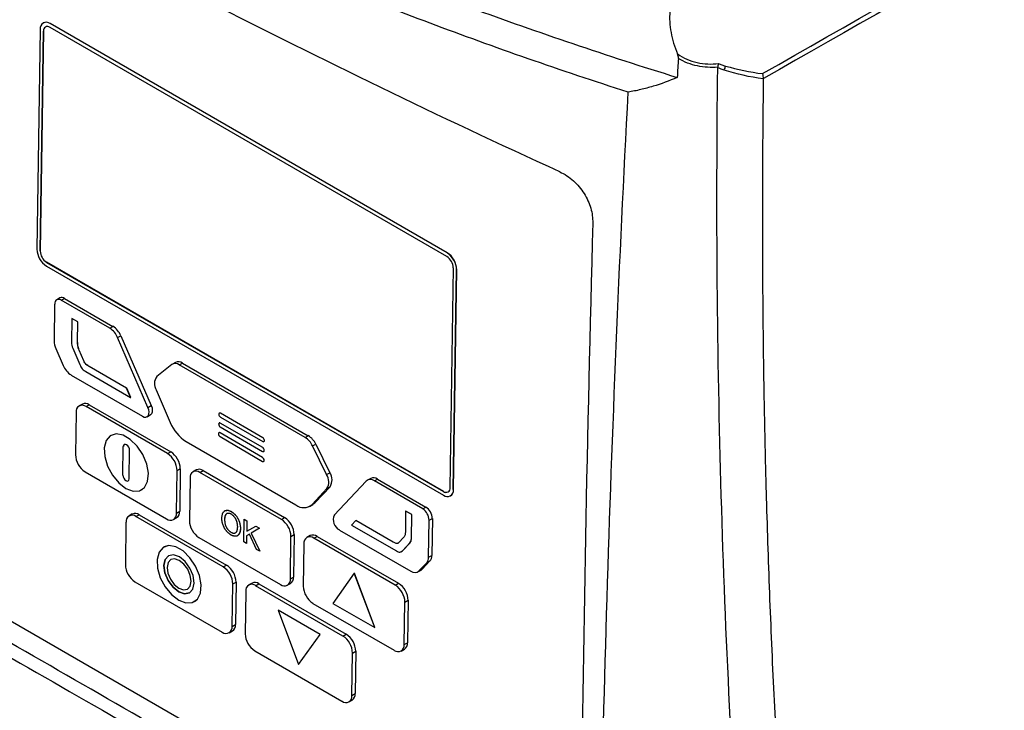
# Model space of a CAD drawing. Header units: millimetres. Extents: x 82 to 1337, y -230 to 1154.
# Tile 209 of 217: x 1040 to 1147, y 849 to 924. Entities that reach past the tile are written whole.
import ezdxf

# ---------------------------------------------------------------- set-up
doc = ezdxf.new("R2010")
doc.units = ezdxf.units.MM

msp = doc.modelspace()

# ---------------------------------------------------------------- linework, layer by layer
at = {"color": 7, "linetype": 'Continuous', "lineweight": 25}
for p, q in [((1042.78, 923.53), (1042.78, 923.53)), ((1086.67, 898.56), (1043.53, 923.46)), ((1086.66, 898.55), (1043.53, 923.46)), ((1043.53, 923.46), (1043.53, 923.46)), ((1042.45, 922.83), (1042.09, 898.95)), ((1042.8, 922.63), (1042.44, 898.75)), ((1042.45, 898.75), (1042.81, 922.63)), ((1042.81, 922.63), (1042.8, 922.63)), ((1086.65, 898.14), (1043.52, 923.04)), ((1042.45, 898.75), (1042.44, 898.75)), ((1086.66, 898.55), (1086.67, 898.56)), ((1043.13, 897.1), (1086.26, 872.2)), ((1086.28, 872.62), (1043.14, 897.52)), ((1043.14, 897.52), (1043.14, 897.51)), ((1043.14, 897.51), (1086.27, 872.61)), ((1086.99, 873.03), (1087.35, 896.91)), ((1087.34, 872.82), (1087.7, 896.71)), ((1087.35, 872.83), (1087.71, 896.71)), ((1087.7, 896.71), (1087.71, 896.71)), ((975.08, 895.6), (1101.3, 822.73)), ((1044.6, 893.65), (1044.24, 893.45)), ((1044.74, 893.4), (1045.1, 893.6)), ((1050, 890.37), (1044.74, 893.4)), ((1045.1, 893.6), (1050.35, 890.56)), ((1044.02, 892.98), (1043.96, 888.96)), ((1045.89, 891.42), (1045.85, 888.8)), ((1045.89, 891.42), (1045.9, 891.43)), ((1046.55, 891.05), (1045.89, 891.42)), ((1046.55, 891.05), (1045.9, 891.43)), ((1046.51, 888.84), (1046.55, 891.05)), ((1046.52, 888.84), (1046.55, 891.05)), ((1046.55, 891.05), (1046.55, 891.05)), ((1050, 890.37), (1050.35, 890.56)), ((1050.86, 889.34), (1051.21, 889.54)), ((1054.16, 881.75), (1050.86, 889.34)), ((1051.21, 889.54), (1054.51, 881.95)), ((1044.14, 888.14), (1044.94, 886.3)), ((1045.98, 888.2), (1046.77, 886.4)), ((1046.51, 888.84), (1046.52, 888.84)), ((1047.18, 886.82), (1046.67, 887.99)), ((1046.67, 887.99), (1046.68, 887.99)), ((1047.19, 886.83), (1046.68, 887.99)), ((1047.18, 886.82), (1047.19, 886.83)), ((1051.84, 883.84), (1047.77, 886.19)), ((1047.77, 886.19), (1047.78, 886.19)), ((1051.85, 883.84), (1047.78, 886.19)), ((1056.74, 886.4), (1055.12, 885.11)), ((1057.16, 886.65), (1056.81, 886.45)), ((1057.56, 886.38), (1057.91, 886.57)), ((1071.23, 878.48), (1057.56, 886.38)), ((1057.91, 886.57), (1071.58, 878.68)), ((1045.8, 885.27), (1053.56, 880.79)), ((1047.4, 885.65), (1052.27, 882.83)), ((1052.27, 882.83), (1051.84, 883.84)), ((1051.84, 883.84), (1051.85, 883.84)), ((1052.28, 882.84), (1051.85, 883.84)), ((1052.27, 882.83), (1052.28, 882.84)), ((1055.05, 883.65), (1056.58, 880.1)), ((1047.03, 882.11), (1046.68, 881.91)), ((1047.43, 881.84), (1047.78, 882.04)), ((1056.28, 876.73), (1047.43, 881.84)), ((1047.78, 882.04), (1056.63, 876.93)), ((1054.16, 881.75), (1054.51, 881.95)), ((1046.35, 881.22), (1046.28, 876.6)), ((1054.06, 880.74), (1054.41, 880.94)), ((1061.86, 881.02), (1061.86, 881)), ((1061.92, 881.13), (1061.91, 881.13)), ((1066.64, 878.46), (1062.03, 881.12)), ((1062.03, 881.12), (1062.04, 881.12)), ((1062.03, 880.71), (1066.64, 878.04)), ((1066.65, 878.46), (1062.04, 881.12)), ((1061.84, 879.95), (1061.84, 879.93)), ((1061.9, 880.06), (1061.9, 880.06)), ((1062.01, 879.64), (1066.62, 876.97)), ((1066.63, 877.39), (1062.02, 880.05)), ((1066.63, 877.39), (1062.02, 880.05)), ((1062.02, 880.05), (1062.02, 880.05)), ((1050.15, 878.71), (1050.14, 878.71)), ((1061.82, 878.9), (1061.82, 878.88)), ((1061.88, 879.01), (1061.88, 879.01)), ((1061.99, 878.59), (1066.6, 875.89)), ((1066.61, 876.31), (1062, 879)), ((1066.61, 876.3), (1062, 879)), ((1062, 879), (1062, 879)), ((1066.64, 878.46), (1066.65, 878.46)), ((1071.23, 878.48), (1071.58, 878.68)), ((1051.44, 874.39), (1051.48, 877.49)), ((1051.44, 874.39), (1051.48, 877.49)), ((1051.48, 877.49), (1051.48, 877.49)), ((1051.59, 877.71), (1051.59, 877.71)), ((1058.31, 878.04), (1070.23, 871.15)), ((1066.63, 877.39), (1066.63, 877.39)), ((1066.76, 878.03), (1066.76, 878.04)), ((1066.81, 878.14), (1066.81, 878.16)), ((1066.81, 878.16), (1066.82, 878.16)), ((1066.81, 878.14), (1066.82, 878.15)), ((1066.82, 878.15), (1066.82, 878.16)), ((1072.04, 877.56), (1072.39, 877.76)), ((1073.57, 874.46), (1072.04, 877.56)), ((1072.39, 877.76), (1073.92, 874.66)), ((1052.12, 874), (1052.16, 877.1)), ((1056.28, 876.73), (1056.63, 876.93)), ((1066.61, 876.3), (1066.61, 876.31)), ((1066.74, 876.96), (1066.75, 876.97)), ((1066.79, 877.07), (1066.79, 877.09)), ((1066.79, 877.09), (1066.8, 877.09)), ((1066.79, 877.07), (1066.8, 877.08)), ((1066.8, 877.08), (1066.8, 877.09)), ((1066.72, 875.88), (1066.73, 875.88)), ((1066.77, 875.99), (1066.77, 876.01)), ((1066.77, 876.01), (1066.78, 876.01)), ((1066.77, 875.99), (1066.78, 875.99)), ((1066.78, 875.99), (1066.78, 876.01)), ((1047.32, 874.76), (1056.17, 869.65)), ((1051.44, 874.39), (1051.44, 874.39)), ((1057.25, 870.27), (1057.32, 874.88)), ((1057.32, 874.88), (1057.67, 875.08)), ((1057.67, 875.08), (1057.61, 870.47)), ((1059.41, 874.97), (1059.06, 874.77)), ((1059.81, 874.69), (1060.16, 874.89)), ((1068.66, 869.58), (1059.81, 874.69)), ((1060.16, 874.89), (1069.01, 869.78)), ((1073.57, 874.46), (1073.92, 874.66)), ((1052.01, 873.77), (1052.01, 873.77)), ((1058.73, 874.07), (1058.66, 869.46)), ((1073.95, 873.13), (1072.34, 871.41)), ((1073.6, 872.94), (1073.95, 873.13)), ((1077.88, 873.74), (1074.41, 870.06)), ((1078.37, 874.03), (1078.01, 873.84)), ((1078.76, 873.76), (1079.11, 873.96)), ((1084.02, 870.73), (1078.76, 873.76)), ((1079.11, 873.96), (1084.37, 870.92)), ((1053.45, 872.77), (1053.46, 872.77)), ((1071.99, 871.21), (1073.6, 872.94)), ((1086.28, 872.62), (1086.27, 872.61)), ((1087.01, 872.13), (1087.02, 872.13)), ((1087.34, 872.82), (1087.35, 872.83)), ((1071.73, 871), (1072.08, 871.2)), ((1071.99, 871.21), (1072.34, 871.41)), ((1084.02, 870.73), (1084.37, 870.92)), ((1052.46, 870.17), (1052.1, 869.97)), ((1052.85, 869.89), (1053.21, 870.09)), ((1062.34, 864.42), (1052.85, 869.89)), ((1053.21, 870.09), (1062.69, 864.62)), ((1057.25, 870.27), (1057.61, 870.47)), ((1063.22, 870.43), (1063.22, 870.43)), ((1082.16, 870.48), (1082.13, 868.28)), ((1082.16, 870.48), (1082.17, 870.49)), ((1082.82, 870.11), (1082.16, 870.48)), ((1082.82, 870.11), (1082.17, 870.49)), ((1082.78, 867.49), (1082.82, 870.11)), ((1082.78, 867.48), (1082.82, 870.11)), ((1082.82, 870.11), (1082.82, 870.11)), ((1051.77, 869.27), (1051.7, 864.66)), ((1056.92, 869.57), (1057.27, 869.77)), ((1062.49, 869.53), (1062.49, 869.53)), ((1064.57, 867.13), (1064.6, 869.6)), ((1064.6, 869.6), (1064.9, 869.42)), ((1064.6, 869.6), (1064.9, 869.42)), ((1064.6, 869.6), (1064.6, 869.6)), ((1064.9, 869.42), (1064.89, 868.29)), ((1064.9, 869.42), (1064.89, 868.29)), ((1064.89, 868.29), (1065.88, 868.86)), ((1064.9, 869.42), (1064.9, 869.42)), ((1065.88, 868.86), (1066.29, 868.62)), ((1065.88, 868.86), (1066.29, 868.62)), ((1065.88, 868.86), (1065.88, 868.86)), ((1068.66, 869.58), (1069.01, 869.78)), ((1076.74, 869.47), (1076.29, 868.97)), ((1076.29, 868.97), (1081.16, 866.16)), ((1080.81, 867.12), (1076.74, 869.47)), ((1076.74, 869.47), (1076.75, 869.47)), ((1080.82, 867.12), (1076.75, 869.47)), ((1084.65, 865.47), (1084.71, 869.5)), ((1084.71, 869.5), (1085.07, 869.69)), ((1085.07, 869.69), (1085.01, 865.67)), ((1063.18, 868.18), (1063.18, 868.18)), ((1064.2, 868.58), (1064.21, 868.58)), ((1064.88, 867.81), (1064.87, 866.95)), ((1064.88, 867.81), (1064.87, 866.95)), ((1065.2, 867.99), (1064.88, 867.81)), ((1065.2, 867.99), (1064.88, 867.81)), ((1064.88, 867.81), (1064.88, 867.81)), ((1065.94, 866.33), (1065.2, 867.99)), ((1066.29, 868.62), (1065.39, 868.1)), ((1066.29, 868.62), (1065.39, 868.1)), ((1065.39, 868.1), (1066.31, 866.12)), ((1065.39, 868.1), (1066.31, 866.12)), ((1065.39, 868.1), (1065.39, 868.1)), ((1066.29, 868.62), (1066.29, 868.62)), ((1069.63, 863.12), (1069.7, 867.74)), ((1069.7, 867.74), (1070.05, 867.93)), ((1070.05, 867.93), (1069.98, 863.32)), ((1071.79, 867.82), (1071.43, 867.62)), ((1072.18, 867.55), (1072.54, 867.74)), ((1072.54, 867.74), (1081.39, 862.64)), ((1074.97, 868.43), (1082.73, 863.95)), ((1059.7, 867.61), (1068.55, 862.5)), ((1064.87, 866.95), (1064.57, 867.13)), ((1064.87, 866.95), (1064.87, 866.95)), ((1071.1, 866.92), (1071.04, 862.31)), ((1081.03, 862.44), (1072.18, 867.55)), ((1080.81, 867.12), (1080.82, 867.12)), ((1081.94, 867.63), (1081.41, 867.06)), ((1081.81, 866.18), (1082.64, 867.05)), ((1081.81, 866.17), (1082.63, 867.04)), ((1082.63, 867.04), (1082.64, 867.05)), ((1082.78, 867.48), (1082.78, 867.49)), ((1055.89, 866.59), (1055.89, 866.59)), ((1056.41, 865.64), (1056.41, 865.64)), ((1066.31, 866.12), (1065.94, 866.33)), ((1066.31, 866.12), (1066.31, 866.12)), ((1081.63, 866.07), (1081.81, 866.18)), ((1081.81, 866.17), (1081.81, 866.18)), ((1084.65, 865.47), (1085.01, 865.67)), ((1056.65, 865.22), (1056.65, 865.22)), ((1062.34, 864.42), (1062.69, 864.62)), ((1083.61, 863.98), (1084.45, 864.87)), ((1084.8, 865.07), (1083.96, 864.18)), ((1084.45, 864.87), (1084.8, 865.07)), ((1076.58, 863.75), (1074.23, 860.46)), ((1078.8, 857.83), (1076.58, 863.75)), ((1076.58, 863.75), (1076.59, 863.75)), ((1078.8, 857.83), (1076.59, 863.75)), ((1083.48, 863.88), (1083.84, 864.07)), ((1083.61, 863.98), (1083.96, 864.18)), ((1052.75, 862.81), (1062.23, 857.34)), ((1063.31, 857.96), (1063.38, 862.57)), ((1063.38, 862.57), (1063.73, 862.77)), ((1063.73, 862.77), (1063.66, 858.16)), ((1065.47, 862.66), (1065.12, 862.46)), ((1065.86, 862.38), (1066.22, 862.58)), ((1075.35, 856.91), (1065.86, 862.38)), ((1066.22, 862.58), (1075.7, 857.11)), ((1069.3, 862.43), (1069.65, 862.62)), ((1069.63, 863.12), (1069.98, 863.32)), ((1081.03, 862.44), (1081.39, 862.64)), ((1058.44, 862.01), (1058.44, 862.01)), ((1058.67, 861.59), (1058.67, 861.59)), ((1064.78, 861.76), (1064.72, 857.15)), ((1059.2, 860.65), (1059.2, 860.65)), ((1072.08, 860.46), (1080.93, 855.36)), ((1074.23, 860.46), (1078.8, 857.83)), ((1082.01, 855.98), (1082.08, 860.59)), ((1082.08, 860.59), (1082.43, 860.79)), ((1082.43, 860.79), (1082.36, 856.18)), ((1072.87, 857.09), (1068.3, 859.72)), ((1072.86, 857.08), (1068.3, 859.72)), ((1068.3, 859.72), (1070.51, 853.8)), ((1068.3, 859.72), (1068.3, 859.72)), ((1063.31, 857.96), (1063.66, 858.16)), ((1062.98, 857.26), (1063.33, 857.46)), ((1070.51, 853.8), (1072.86, 857.08)), ((1070.52, 853.8), (1072.87, 857.09)), ((1072.86, 857.08), (1072.87, 857.09)), ((1075.35, 856.91), (1075.7, 857.11)), ((1078.8, 857.83), (1078.8, 857.83)), ((1082.01, 855.98), (1082.36, 856.18)), ((1065.76, 855.3), (1075.24, 849.83)), ((1076.32, 850.45), (1076.39, 855.06)), ((1076.39, 855.06), (1076.74, 855.26)), ((1076.74, 855.26), (1076.67, 850.65)), ((1081.68, 855.28), (1082.03, 855.48)), ((1070.51, 853.8), (1070.52, 853.8)), ((1076.32, 850.45), (1076.67, 850.65)), ((1075.99, 849.75), (1076.34, 849.95))]:
    msp.add_line(p, q, dxfattribs=at)
at = {"color": 7, "linetype": 'Continuous', "lineweight": 25, "flags": 128}
for points in [[(1053.56, 880.79), (1053.75, 880.71), (1053.93, 880.7), (1054.08, 880.75), (1054.2, 880.87), (1054.26, 881.05), (1054.28, 881.26), (1054.25, 881.5), (1054.16, 881.75)], [(1054.51, 881.95), (1054.6, 881.7), (1054.63, 881.46), (1054.62, 881.24), (1054.55, 881.07), (1054.44, 880.95), (1054.41, 880.94)], [(1051.76, 872.94), (1052.54, 872.64), (1053.24, 872.68), (1053.79, 873.05), (1054.12, 873.71), (1054.2, 874.59), (1054.02, 875.6), (1053.6, 876.62), (1052.98, 877.54), (1052.24, 878.28), (1051.45, 878.73), (1050.69, 878.87), (1050.06, 878.66), (1049.61, 878.14), (1049.41, 877.36), (1049.46, 876.4), (1049.76, 875.37), (1050.29, 874.38), (1050.98, 873.54), (1051.76, 872.94)], [(1053.46, 872.77), (1053.79, 873.05), (1054.12, 873.71), (1054.2, 874.59), (1054.02, 875.6), (1053.6, 876.62), (1052.98, 877.54), (1052.24, 878.28), (1051.45, 878.73), (1050.69, 878.87), (1050.15, 878.71)], [(1052.16, 877.1), (1052.14, 877.26), (1052.07, 877.43), (1051.96, 877.58), (1051.83, 877.69), (1051.7, 877.73), (1051.59, 877.71), (1051.51, 877.62), (1051.48, 877.49)], [(1051.44, 874.39), (1051.46, 874.22), (1051.53, 874.05), (1051.64, 873.9), (1051.77, 873.8), (1051.9, 873.75), (1052.01, 873.77), (1052.09, 873.86), (1052.12, 874)], [(1051.44, 874.39), (1051.46, 874.22), (1051.53, 874.05), (1051.64, 873.9), (1051.77, 873.8), (1051.9, 873.75), (1052.01, 873.77)], [(1072.34, 871.41), (1072.18, 871.26), (1072.08, 871.2)], [(1057.5, 860.82), (1058.28, 860.52), (1058.98, 860.55), (1059.53, 860.92), (1059.86, 861.58), (1059.94, 862.46), (1059.76, 863.47), (1059.34, 864.49), (1058.72, 865.42), (1057.98, 866.15), (1057.19, 866.61), (1056.43, 866.74), (1055.8, 866.53), (1055.36, 866.01), (1055.15, 865.23), (1055.2, 864.27), (1055.5, 863.25), (1056.03, 862.26), (1056.72, 861.42), (1057.5, 860.82)], [(1059.2, 860.65), (1059.53, 860.92), (1059.86, 861.58), (1059.94, 862.46), (1059.76, 863.47), (1059.34, 864.49), (1058.72, 865.42), (1057.98, 866.15), (1057.19, 866.61), (1056.43, 866.74), (1055.89, 866.59)], [(1057.51, 861.7), (1058.14, 861.49), (1058.68, 861.59), (1059.05, 862.01), (1059.18, 862.67), (1059.07, 863.47), (1058.72, 864.3), (1058.19, 865.02), (1057.57, 865.53), (1056.94, 865.74), (1056.4, 865.64), (1056.04, 865.22), (1055.9, 864.56), (1056.01, 863.76), (1056.36, 862.93), (1056.89, 862.21), (1057.51, 861.7)], [(1057.51, 861.71), (1056.89, 862.21), (1056.36, 862.93), (1056.01, 863.76), (1055.9, 864.56), (1056.04, 865.22), (1056.4, 865.64), (1056.41, 865.64)], [(1057.52, 862.1), (1058.02, 861.93), (1058.44, 862.01), (1058.73, 862.34), (1058.84, 862.86), (1058.75, 863.5), (1058.48, 864.16), (1058.06, 864.73), (1057.56, 865.13), (1057.06, 865.3), (1056.64, 865.22), (1056.35, 864.89), (1056.24, 864.37), (1056.33, 863.73), (1056.6, 863.08), (1057.02, 862.5), (1057.52, 862.1)], [(1058.44, 862.01), (1058.45, 862.01), (1058.73, 862.34), (1058.84, 862.86), (1058.75, 863.5), (1058.48, 864.16), (1058.06, 864.73), (1057.56, 865.13), (1057.06, 865.3), (1056.65, 865.22)], [(1083.96, 864.18), (1083.88, 864.1), (1083.84, 864.07)], [(1058.67, 861.59), (1058.14, 861.49), (1057.51, 861.71)]]:
    msp.add_lwpolyline(points, dxfattribs=at)
at = {"color": 7, "linetype": 'Continuous', "lineweight": 25}
for centre, radius, start, end in [((1043.11, 922.93), 0.67, 51.6287, 188.367), ((1043.09, 922.84), 0.761, 54.6371, 113.9125), ((1043.24, 922.69), 0.447, 51.6287, 188.367), ((1043.3, 922.69), 0.492, 123.1377, 186.175), ((1115.72, 919.02), 1.21, 330.2196, 352.0795), ((1044.36, 899.01), 2.27, 181.5835, 237.2669), ((1043.96, 898.79), 1.51, 181.5835, 237.2669), ((1043.96, 898.79), 1.51, 181.5835, 237.2669), ((1085.83, 896.87), 1.51, 1.5835, 57.2669), ((1085.43, 896.64), 2.27, 1.5835, 57.2669), ((1085.44, 896.65), 2.27, 1.5835, 57.2669), ((1044.47, 893.05), 0.447, 51.6287, 188.367), ((1044.8, 893.18), 0.507, 54.6371, 113.9125), ((1048.81, 888.49), 2.22, 22.3697, 57.5117), ((1049.16, 888.69), 2.22, 22.3697, 57.5117), ((1045.98, 888.98), 2.02, 180.4863, 204.3737), ((1047, 887.15), 2.22, 202.2916, 237.5057), ((1057.13, 885.8), 0.72, 53.3607, 122.9158), ((1057.47, 885.97), 0.747, 54.0546, 114.4951), ((1056.14, 884.32), 1.28, 142.0771, 211.7167), ((1047.01, 881.31), 0.67, 51.6287, 188.367), ((1047.34, 881.42), 0.761, 54.6371, 113.9125), ((1061.97, 881.03), 0.107, 51.6287, 188.367), ((1062.22, 881.01), 0.363, 181.5835, 237.2669), ((1061.97, 881.02), 0.122, 54.6371, 113.9125), ((1060.69, 881.79), 4.44, 202.253, 237.5028), ((1061.95, 879.96), 0.107, 51.6287, 188.367), ((1062.21, 879.94), 0.363, 181.5835, 237.2669), ((1061.95, 879.95), 0.122, 54.6371, 113.9125), ((1061.93, 878.91), 0.107, 51.0249, 187.7739), ((1062.19, 878.89), 0.363, 181.3784, 237.0591), ((1061.93, 878.9), 0.122, 54.3001, 113.7798), ((1066.45, 878.15), 0.363, 1.5835, 57.2669), ((1066.45, 878.15), 0.363, 1.5835, 57.2669), ((1070.07, 876.64), 2.18, 25.0555, 57.7302), ((1070.42, 876.84), 2.18, 25.0555, 57.7302), ((1051.71, 877.52), 0.229, 122.0731, 187.2396), ((1066.44, 877.08), 0.363, 1.5835, 57.2669), ((1066.43, 877.08), 0.363, 1.5835, 57.2669), ((1066.7, 878.13), 0.107, 231.6287, 8.367), ((1066.7, 878.14), 0.121, 304.0635, 5.2492), ((1048.55, 876.67), 2.27, 181.5835, 237.2669), ((1055.05, 874.82), 2.27, 1.5835, 57.2669), ((1055.4, 875.02), 2.27, 1.5835, 57.2669), ((1066.42, 876), 0.363, 1.3784, 57.0591), ((1066.41, 876), 0.363, 1.3784, 57.0591), ((1066.69, 877.06), 0.107, 231.6287, 8.367), ((1066.68, 877.07), 0.121, 304.0635, 5.2492), ((1066.67, 875.97), 0.107, 231.0249, 7.7739), ((1066.66, 875.98), 0.121, 303.9388, 4.9071), ((1059.39, 874.17), 0.67, 51.6287, 188.367), ((1059.72, 874.27), 0.761, 54.6371, 113.9125), ((1072.37, 873.67), 1.44, 329.1419, 33.2118), ((1072.72, 873.87), 1.44, 329.1419, 33.2118), ((1078.34, 873.22), 0.691, 52.2423, 131.0317), ((1078.67, 873.32), 0.774, 55.1915, 113.3582), ((1086.68, 872.73), 0.67, 231.6287, 8.367), ((1086.55, 872.96), 0.447, 231.6287, 8.367), ((1086.57, 873.03), 0.507, 234.6371, 293.9125), ((1086.6, 872.76), 0.759, 304.0635, 5.2492), ((1071.08, 872.24), 1.38, 232.1982, 311.3699), ((1083.55, 869.65), 1.51, 1.5835, 57.2669), ((1052.44, 869.37), 0.67, 51.6287, 188.367), ((1052.77, 869.47), 0.761, 54.6371, 113.9125), ((1056.59, 870.17), 0.67, 231.6287, 8.367), ((1056.87, 870.39), 0.739, 303.1377, 6.175), ((1075.56, 869.55), 1.26, 155.7943, 242.1011), ((1083.2, 869.45), 1.51, 1.5835, 57.2669), ((1060.93, 869.52), 2.27, 181.5835, 237.2669), ((1067.43, 867.67), 2.27, 1.5835, 57.2669), ((1067.78, 867.87), 2.27, 1.5835, 57.2669), ((1072.1, 867.12), 0.761, 54.6371, 113.9125), ((1071.77, 867.02), 0.67, 51.6287, 188.367), ((1084.12, 865.63), 0.881, 320.449, 2.2824), ((1053.97, 864.72), 2.27, 181.5835, 237.2669), ((1061.46, 862.71), 2.27, 1.5835, 57.2669), ((1083.77, 865.44), 0.881, 320.449, 2.2824), ((1061.11, 862.51), 2.27, 1.5835, 57.2669), ((1083.16, 864.5), 0.69, 232.2127, 311.2583), ((1065.45, 861.86), 0.67, 51.6287, 188.367), ((1065.78, 861.96), 0.761, 54.6371, 113.9125), ((1068.97, 863.03), 0.67, 231.6287, 8.367), ((1069.25, 863.24), 0.739, 303.1377, 6.175), ((1079.81, 860.53), 2.27, 1.5835, 57.2669), ((1080.16, 860.72), 2.27, 1.5835, 57.2669), ((1073.31, 862.38), 2.27, 181.5835, 237.2669), ((1062.93, 858.08), 0.739, 303.1377, 6.175), ((1062.65, 857.86), 0.67, 231.6287, 8.367), ((1066.99, 857.21), 2.27, 181.5835, 237.2669), ((1074.47, 855.19), 2.27, 1.5835, 57.2669), ((1074.12, 855), 2.27, 1.5835, 57.2669), ((1081.34, 855.88), 0.67, 231.6287, 8.367), ((1081.63, 856.1), 0.739, 303.1377, 6.175), ((1075.94, 850.57), 0.739, 303.1377, 6.175), ((1075.66, 850.35), 0.67, 231.6287, 8.367)]:
    msp.add_arc(centre, radius, start, end, dxfattribs=at)
for points, knots in [([(966.84, 1001.21), (970.95, 996.8), (975.33, 992.48), (984.62, 984.04), (989.54, 979.93), (997.3, 973.9), (999.96, 971.91), (1005.39, 968.01), (1008.16, 966.08), (1016.66, 960.41), (1022.56, 956.75), (1031.75, 951.44), (1034.87, 949.71), (1039.65, 947.15), (1041.25, 946.3), (1044.48, 944.63), (1046.11, 943.81), (1054.3, 939.73), (1061.04, 936.61), (1074.88, 930.67), (1081.98, 927.85), (1096.55, 922.51), (1104.01, 919.98), (1111.67, 917.61)], [0, 0, 0, 0, 0.125, 0.125, 0.25, 0.25, 0.3125, 0.3125, 0.375, 0.375, 0.5, 0.5, 0.5625, 0.5625, 0.59375, 0.59375, 0.625, 0.625, 0.75, 0.75, 0.875, 0.875, 1, 1, 1, 1]), ([(1106.34, 916.01), (1099, 918.36), (1091.83, 920.86), (1077.82, 926.13), (1070.97, 928.9), (1062.61, 932.54), (1060.95, 933.28), (1057.65, 934.77), (1056.01, 935.52), (1051.12, 937.81), (1047.92, 939.36), (1038.45, 944.12), (1032.34, 947.41), (1023.47, 952.53), (1020.57, 954.26), (1014.86, 957.8), (1012.05, 959.59), (1003.81, 965.06), (998.55, 968.81), (988.5, 976.51), (983.7, 980.45), (978, 985.51), (976.87, 986.53), (974.65, 988.58), (973.56, 989.61), (970.33, 992.71), (968.24, 994.79), (966.21, 996.9)], [0, 0, 0, 0, 0.125, 0.125, 0.25, 0.25, 0.28125, 0.28125, 0.3125, 0.3125, 0.375, 0.375, 0.5, 0.5, 0.5625, 0.5625, 0.625, 0.625, 0.75, 0.75, 0.875, 0.875, 0.90625, 0.90625, 0.9375, 0.9375, 1, 1, 1, 1]), ([(1098.91, 907.35), (1085.69, 913.4), (1072.98, 919.56), (1057.73, 927.37), (1054.72, 928.94), (1048.76, 932.08), (1045.83, 933.65), (1037.14, 938.37), (1031.52, 941.52), (1023.32, 946.25), (1020.63, 947.83), (1016.66, 950.2), (1015.35, 950.99), (1012.74, 952.57), (1011.45, 953.35), (1005.07, 957.29), (1000.17, 960.41), (986.05, 969.75), (977.42, 975.9), (969.58, 982.01)], [0, 0, 0, 0, 0.25, 0.25, 0.3125, 0.3125, 0.375, 0.375, 0.5, 0.5, 0.5625, 0.5625, 0.59375, 0.59375, 0.625, 0.625, 0.75, 0.75, 1, 1, 1, 1]), ([(1112.3, 928.59), (1112.09, 928.34), (1111.91, 928.06), (1111.58, 927.48), (1111.43, 927.17), (1111.07, 926.19), (1110.92, 925.5), (1110.84, 924.4), (1110.83, 924.03), (1110.88, 923.26), (1110.97, 922.49), (1111.16, 921.72), (1111.39, 920.94), (1111.54, 920.54), (1111.7, 920.16)], [0, 0, 0, 0, 0.125, 0.125, 0.25, 0.25, 0.5, 0.5, 0.625, 0.625, 0.75, 0.875, 0.875, 1, 1, 1, 1]), ([(1111.81, 919.68), (1111.82, 919.76), (1111.81, 919.84), (1111.76, 920), (1111.74, 920.08), (1111.7, 920.16)], [0, 0, 0, 0, 0.5, 0.5, 1, 1, 1, 1]), ([(1111.7, 920.16), (1112.02, 919.93), (1112.36, 919.74), (1113.07, 919.43), (1113.44, 919.31), (1114.59, 919.06), (1115.37, 919.03), (1116.15, 919.11)], [0, 0, 0, 0, 0.25, 0.25, 0.5, 0.5, 1, 1, 1, 1]), ([(1116.08, 918.72), (1115.34, 918.66), (1114.6, 918.7), (1113.5, 918.93), (1113.15, 919.04), (1112.46, 919.31), (1112.13, 919.48), (1111.81, 919.68)], [0, 0, 0, 0, 0.5, 0.5, 0.75, 0.75, 1, 1, 1, 1]), ([(1116.08, 918.72), (1116.1, 918.78), (1116.12, 918.84), (1116.14, 918.98), (1116.15, 919.04), (1116.15, 919.11)], [0, 0, 0, 0, 0.5, 0.5, 1, 1, 1, 1]), ([(1116.15, 919.11), (1116.27, 919.06), (1116.39, 919.02), (1116.51, 918.98), (1116.65, 918.94), (1116.78, 918.89), (1116.92, 918.85)], [0, 0, 0, 0, 0.0004278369, 0.0004278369, 0.0004278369, 0.0008904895, 0.0008904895, 0.0008904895, 0.0008904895]), ([(1118.75, 826.78), (1117.67, 841.7), (1116.9, 856.83), (1116.24, 879.81), (1116.09, 887.51), (1115.96, 903.02), (1115.98, 910.82), (1116.07, 918.66)], [0, 0, 0, 0, 0.5, 0.5, 0.75, 0.75, 1, 1, 1, 1]), ([(1116.77, 918.41), (1116.63, 918.46), (1116.49, 918.51), (1116.36, 918.56), (1116.26, 918.59), (1116.16, 918.63), (1116.07, 918.66)], [0, 0, 0, 0, 0.0004726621, 0.0004726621, 0.0004726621, 0.0008122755, 0.0008122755, 0.0008122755, 0.0008122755]), ([(1121.03, 917.49), (1121.04, 917.57), (1121.03, 917.66), (1121.01, 917.85), (1120.98, 917.94), (1120.95, 918.02)], [0, 0, 0, 0, 0.5, 0.5, 1, 1, 1, 1]), ([(1111.67, 917.61), (1110.81, 917.23), (1109.93, 916.91), (1108.6, 916.51), (1108.15, 916.39), (1107.48, 916.23), (1107.25, 916.18), (1106.79, 916.09), (1106.57, 916.05), (1106.34, 916.01)], [0, 0, 0, 0, 0.5, 0.5, 0.75, 0.75, 0.875, 0.875, 1, 1, 1, 1]), ([(1121.02, 917.45), (1121.01, 916.51), (1120.99, 914.62), (1120.96, 911.79), (1120.94, 908.97), (1120.93, 906.15), (1120.92, 903.33), (1120.92, 900.52), (1120.93, 897.71), (1120.95, 894.9), (1120.97, 892.1), (1121, 889.3), (1121.03, 886.51), (1121.08, 883.72), (1121.13, 880.94), (1121.19, 878.16), (1121.25, 875.38), (1121.35, 871.68), (1121.49, 867.07), (1121.68, 861.55), (1121.91, 856.05), (1122.16, 850.57), (1122.44, 845.11), (1122.75, 839.66), (1123.09, 834.23), (1123.34, 830.63), (1123.46, 828.83)], [0, 0, 0, 0, 0.031245, 0.062488, 0.093731, 0.124973, 0.156215, 0.187457, 0.218699, 0.249942, 0.281185, 0.312429, 0.343675, 0.374922, 0.406171, 0.437422, 0.468675, 0.499931, 0.562456, 0.624973, 0.687482, 0.749987, 0.812489, 0.874991, 0.937494, 1, 1, 1, 1]), ([(1102.97, 806.65), (1103.13, 824.66), (1103.49, 842.78), (1104.61, 879.23), (1105.37, 897.57), (1106.34, 916.01)], [0, 0, 0, 0, 0.5, 0.5, 1, 1, 1, 1]), ([(1098.91, 907.35), (1099.17, 907.23), (1099.42, 907.09), (1099.92, 906.76), (1100.16, 906.58), (1100.61, 906.17), (1100.82, 905.95), (1101.21, 905.49), (1101.39, 905.24), (1101.71, 904.74), (1101.85, 904.48), (1102.09, 903.94), (1102.19, 903.67), (1102.35, 903.13), (1102.41, 902.86), (1102.48, 902.32), (1102.49, 902.06), (1102.49, 901.8)], [0, 0, 0, 0, 0.125, 0.125, 0.25, 0.25, 0.375, 0.375, 0.5, 0.5, 0.625, 0.625, 0.75, 0.75, 0.875, 0.875, 1, 1, 1, 1]), ([(1101.33, 820.69), (1096.96, 823.17), (1083, 831.07), (1059.56, 844.45), (1021.16, 866.55), (992.54, 883.33), (973.34, 894.59)], [0, 0, 0, 0, 0.101493, 0.324005, 0.546518, 1, 1, 1, 1]), ([(972.97, 893.37), (977.67, 890.58), (991.78, 882.22), (1015.38, 868.38), (1053.36, 846.35), (1082.14, 830.1), (1101.34, 819.25)], [0, 0, 0, 0, 0.1109256, 0.3327772, 0.5546289, 1, 1, 1, 1]), ([(1045.85, 888.8), (1045.85, 888.71), (1045.86, 888.61), (1045.91, 888.4), (1045.94, 888.3), (1045.98, 888.2)], [0, 0, 0, 0, 0.5, 0.5, 1, 1, 1, 1]), ([(1046.67, 887.99), (1046.64, 888.06), (1046.61, 888.14), (1046.56, 888.29), (1046.55, 888.36), (1046.51, 888.57), (1046.51, 888.71), (1046.51, 888.84)], [0, 0, 0, 0, 0.25, 0.25, 0.5, 0.5, 1, 1, 1, 1]), ([(1046.68, 887.99), (1046.65, 888.07), (1046.62, 888.14), (1046.57, 888.29), (1046.55, 888.36), (1046.52, 888.57), (1046.52, 888.71), (1046.52, 888.84)], [0, 0, 0, 0, 0.25, 0.25, 0.5, 0.5, 1, 1, 1, 1]), ([(1046.77, 886.4), (1046.8, 886.32), (1046.84, 886.24), (1046.92, 886.09), (1046.97, 886.01), (1047.08, 885.88), (1047.15, 885.82), (1047.27, 885.73), (1047.33, 885.69), (1047.4, 885.65)], [0, 0, 0, 0, 0.25, 0.25, 0.5, 0.5, 0.75, 0.75, 1, 1, 1, 1]), ([(1047.77, 886.19), (1047.72, 886.22), (1047.66, 886.26), (1047.55, 886.33), (1047.49, 886.37), (1047.38, 886.48), (1047.33, 886.54), (1047.25, 886.68), (1047.21, 886.75), (1047.18, 886.82)], [0, 0, 0, 0, 0.25, 0.25, 0.5, 0.5, 0.75, 0.75, 1, 1, 1, 1]), ([(1047.78, 886.19), (1047.72, 886.23), (1047.67, 886.26), (1047.55, 886.34), (1047.5, 886.38), (1047.39, 886.48), (1047.34, 886.54), (1047.26, 886.68), (1047.22, 886.75), (1047.19, 886.83)], [0, 0, 0, 0, 0.25, 0.25, 0.5, 0.5, 0.75, 0.75, 1, 1, 1, 1]), ([(1062.19, 869.71), (1062.19, 869.76), (1062.2, 869.85), (1062.21, 869.99), (1062.24, 870.11), (1062.27, 870.21), (1062.31, 870.31), (1062.36, 870.39), (1062.42, 870.45), (1062.49, 870.5), (1062.56, 870.54), (1062.64, 870.57), (1062.72, 870.58), (1062.81, 870.58), (1062.91, 870.56), (1063.01, 870.53), (1063.11, 870.49), (1063.18, 870.45), (1063.22, 870.43)], [0, 0, 0, 0, 0.075226, 0.146575, 0.2145, 0.27953, 0.342403, 0.403496, 0.463762, 0.523864, 0.583252, 0.641302, 0.698898, 0.756295, 0.814628, 0.874325, 0.935783, 1, 1, 1, 1]), ([(1062.64, 870.12), (1062.63, 870.11), (1062.48, 870.04), (1062.49, 869.78), (1062.49, 869.53)], [0, 0, 0, 0, 0.056242, 1, 1, 1, 1]), ([(1063.22, 870.14), (1063.19, 870.16), (1063.15, 870.18), (1063.08, 870.21), (1063.01, 870.23), (1062.94, 870.24), (1062.88, 870.24), (1062.82, 870.24), (1062.77, 870.22), (1062.71, 870.2), (1062.66, 870.16), (1062.62, 870.11), (1062.58, 870.05), (1062.55, 869.97), (1062.52, 869.88), (1062.51, 869.78), (1062.49, 869.66), (1062.49, 869.58), (1062.49, 869.53)], [0, 0, 0, 0, 0.055943, 0.110382, 0.164048, 0.216759, 0.269601, 0.323009, 0.377581, 0.433449, 0.490922, 0.550625, 0.613117, 0.679861, 0.751358, 0.828261, 0.910795, 1, 1, 1, 1]), ([(1062.61, 870.54), (1062.69, 870.56), (1062.87, 870.61), (1063.09, 870.49), (1063.22, 870.43)], [0, 0, 0, 0, 0.42567, 1, 1, 1, 1]), ([(1063.22, 870.43), (1063.24, 870.41), (1063.29, 870.39), (1063.36, 870.34), (1063.43, 870.29), (1063.5, 870.23), (1063.56, 870.17), (1063.62, 870.1), (1063.68, 870.04), (1063.74, 869.96), (1063.8, 869.89), (1063.85, 869.81), (1063.9, 869.73), (1063.95, 869.65), (1063.99, 869.57), (1064.03, 869.48), (1064.06, 869.39), (1064.09, 869.3), (1064.12, 869.21), (1064.14, 869.12), (1064.16, 869.03), (1064.18, 868.94), (1064.19, 868.85), (1064.2, 868.76), (1064.21, 868.67), (1064.21, 868.61), (1064.21, 868.58)], [0, 0, 0, 0, 0.043099, 0.085587, 0.126908, 0.167967, 0.20845, 0.249025, 0.289281, 0.33001, 0.370598, 0.410466, 0.450033, 0.489688, 0.529116, 0.569037, 0.609703, 0.650759, 0.692509, 0.734219, 0.776707, 0.819552, 0.863351, 0.907839, 0.953334, 1, 1, 1, 1]), ([(1063.22, 870.43), (1063.24, 870.41), (1063.29, 870.39), (1063.36, 870.34), (1063.43, 870.28), (1063.49, 870.23), (1063.56, 870.17), (1063.62, 870.1), (1063.68, 870.04), (1063.74, 869.96), (1063.8, 869.89), (1063.85, 869.81), (1063.9, 869.73), (1063.95, 869.65), (1063.99, 869.57), (1064.03, 869.48), (1064.06, 869.39), (1064.09, 869.3), (1064.12, 869.21), (1064.14, 869.12), (1064.16, 869.03), (1064.18, 868.94), (1064.19, 868.85), (1064.2, 868.76), (1064.2, 868.67), (1064.2, 868.61), (1064.2, 868.58)], [0, 0, 0, 0, 0.043099, 0.085587, 0.126908, 0.167967, 0.20845, 0.249025, 0.289281, 0.33001, 0.370598, 0.410466, 0.450033, 0.489688, 0.529116, 0.569037, 0.609703, 0.650759, 0.692509, 0.734219, 0.776707, 0.819552, 0.863351, 0.907839, 0.953334, 1, 1, 1, 1]), ([(1063.91, 868.75), (1063.91, 868.78), (1063.91, 868.82), (1063.9, 868.9), (1063.9, 868.97), (1063.89, 869.04), (1063.88, 869.11), (1063.86, 869.18), (1063.85, 869.25), (1063.83, 869.32), (1063.81, 869.39), (1063.78, 869.45), (1063.76, 869.51), (1063.73, 869.58), (1063.69, 869.64), (1063.66, 869.7), (1063.62, 869.75), (1063.58, 869.81), (1063.54, 869.86), (1063.5, 869.91), (1063.46, 869.96), (1063.41, 870), (1063.36, 870.04), (1063.32, 870.08), (1063.27, 870.11), (1063.23, 870.13), (1063.22, 870.14)], [0, 0, 0, 0, 0.050852, 0.099752, 0.147438, 0.194086, 0.239171, 0.28334, 0.326577, 0.368936, 0.410572, 0.451051, 0.490877, 0.530044, 0.568937, 0.607578, 0.64642, 0.685679, 0.724799, 0.763513, 0.802173, 0.84074, 0.879649, 0.919071, 0.959098, 1, 1, 1, 1]), ([(1063.18, 867.89), (1063.15, 867.91), (1063.11, 867.94), (1063.04, 867.99), (1062.97, 868.04), (1062.9, 868.1), (1062.83, 868.16), (1062.77, 868.23), (1062.71, 868.29), (1062.65, 868.37), (1062.59, 868.44), (1062.54, 868.52), (1062.49, 868.6), (1062.45, 868.68), (1062.41, 868.77), (1062.37, 868.85), (1062.33, 868.94), (1062.3, 869.03), (1062.27, 869.12), (1062.25, 869.21), (1062.23, 869.29), (1062.22, 869.38), (1062.2, 869.46), (1062.2, 869.55), (1062.19, 869.63), (1062.19, 869.68), (1062.19, 869.71)], [0, 0, 0, 0, 0.044697, 0.088534, 0.131409, 0.173814, 0.215715, 0.257247, 0.298848, 0.340604, 0.382029, 0.42297, 0.463632, 0.504048, 0.544591, 0.584964, 0.626265, 0.667979, 0.709943, 0.751382, 0.792619, 0.833948, 0.875008, 0.916446, 0.957907, 1, 1, 1, 1]), ([(1062.49, 869.53), (1062.49, 869.5), (1062.49, 869.43), (1062.5, 869.32), (1062.51, 869.22), (1062.53, 869.11), (1062.56, 869.01), (1062.59, 868.91), (1062.63, 868.82), (1062.68, 868.73), (1062.73, 868.64), (1062.79, 868.55), (1062.84, 868.47), (1062.9, 868.4), (1062.97, 868.34), (1063.04, 868.28), (1063.11, 868.23), (1063.16, 868.2), (1063.18, 868.18)], [0, 0, 0, 0, 0.0759644, 0.1481252, 0.2172006, 0.2832999, 0.3472019, 0.4092995, 0.4704256, 0.5315881, 0.5917392, 0.6502577, 0.707303, 0.7642085, 0.8211475, 0.8791188, 0.9384228, 1, 1, 1, 1]), ([(1062.49, 869.53), (1062.49, 869.5), (1062.49, 869.43), (1062.5, 869.32), (1062.51, 869.22), (1062.53, 869.11), (1062.56, 869.01), (1062.59, 868.91), (1062.63, 868.82), (1062.68, 868.73), (1062.73, 868.64), (1062.79, 868.55), (1062.84, 868.48), (1062.91, 868.4), (1062.97, 868.34), (1063.04, 868.28), (1063.11, 868.23), (1063.16, 868.2), (1063.18, 868.18)], [0, 0, 0, 0, 0.0759644, 0.1481252, 0.2172006, 0.2832999, 0.3472019, 0.4092995, 0.4704256, 0.5315881, 0.5917392, 0.6502577, 0.707303, 0.7642085, 0.8211475, 0.8791188, 0.9384228, 1, 1, 1, 1]), ([(1063.18, 868.18), (1063.21, 868.17), (1063.26, 868.14), (1063.33, 868.11), (1063.4, 868.09), (1063.47, 868.08), (1063.53, 868.08), (1063.59, 868.09), (1063.64, 868.11), (1063.7, 868.14), (1063.74, 868.18), (1063.79, 868.23), (1063.82, 868.29), (1063.85, 868.36), (1063.87, 868.45), (1063.89, 868.54), (1063.9, 868.64), (1063.9, 868.71), (1063.91, 868.75)], [0, 0, 0, 0, 0.061055, 0.119545, 0.176806, 0.232956, 0.288583, 0.344667, 0.401662, 0.46054, 0.520477, 0.581213, 0.643431, 0.707961, 0.775371, 0.846414, 0.921152, 1, 1, 1, 1]), ([(1064.2, 868.58), (1064.2, 868.55), (1064.2, 868.49), (1064.19, 868.4), (1064.18, 868.32), (1064.17, 868.24), (1064.15, 868.17), (1064.12, 868.1), (1064.1, 868.04), (1064.07, 867.98), (1064.03, 867.93), (1063.99, 867.89), (1063.95, 867.85), (1063.91, 867.82), (1063.86, 867.79), (1063.81, 867.77), (1063.75, 867.76), (1063.69, 867.75), (1063.63, 867.75), (1063.57, 867.75), (1063.51, 867.76), (1063.44, 867.78), (1063.38, 867.8), (1063.31, 867.83), (1063.25, 867.86), (1063.2, 867.88), (1063.18, 867.89)], [0, 0, 0, 0, 0.04756, 0.093962, 0.139112, 0.183626, 0.227457, 0.270703, 0.313611, 0.35626, 0.398366, 0.439557, 0.480045, 0.519888, 0.559658, 0.599421, 0.639208, 0.679668, 0.72002, 0.759859, 0.79956, 0.839199, 0.878956, 0.918794, 0.959083, 1, 1, 1, 1]), ([(1063.18, 868.18), (1063.3, 868.13), (1063.53, 868.03), (1063.67, 868.14), (1063.74, 868.2)], [0, 0, 0, 0, 0.5283996, 1, 1, 1, 1]), ([(1064.21, 868.58), (1064.19, 868.4), (1064.18, 868.1), (1064.01, 867.95), (1063.95, 867.9)], [0, 0, 0, 0, 0.609175, 1, 1, 1, 1]), ([(1082.13, 868.28), (1082.13, 868.14), (1082.12, 868.01), (1082.08, 867.84), (1082.06, 867.79), (1082.01, 867.7), (1081.98, 867.66), (1081.94, 867.63)], [0, 0, 0, 0, 0.5, 0.5, 0.75, 0.75, 1, 1, 1, 1]), ([(1081.41, 867.06), (1081.38, 867.03), (1081.34, 867), (1081.25, 866.96), (1081.2, 866.95), (1081.09, 866.98), (1081.04, 867), (1080.92, 867.06), (1080.87, 867.09), (1080.81, 867.12)], [0, 0, 0, 0, 0.25, 0.25, 0.5, 0.5, 0.75, 0.75, 1, 1, 1, 1]), ([(1081.35, 867.02), (1081.33, 867), (1081.27, 866.95), (1081.08, 866.97), (1080.92, 867.07), (1080.82, 867.12)], [0, 0, 0, 0, 0.1658345, 0.4882547, 1, 1, 1, 1]), ([(1082.63, 867.04), (1082.68, 867.09), (1082.71, 867.16), (1082.76, 867.31), (1082.78, 867.39), (1082.78, 867.48)], [0, 0, 0, 0, 0.5, 0.5, 1, 1, 1, 1]), ([(1082.64, 867.05), (1082.68, 867.1), (1082.72, 867.16), (1082.77, 867.31), (1082.78, 867.39), (1082.78, 867.49)], [0, 0, 0, 0, 0.5, 0.5, 1, 1, 1, 1]), ([(1081.16, 866.16), (1081.23, 866.12), (1081.29, 866.09), (1081.42, 866.04), (1081.48, 866.03), (1081.59, 866.03), (1081.64, 866.05), (1081.73, 866.1), (1081.77, 866.13), (1081.81, 866.17)], [0, 0, 0, 0, 0.25, 0.25, 0.5, 0.5, 0.75, 0.75, 1, 1, 1, 1])]:
    msp.add_open_spline(points, degree=3, knots=knots, dxfattribs=at)
for points in [[(1120.95, 918.02), (1158.23, 939.27), (1195.51, 960.56), (1232.78, 981.91)], [(1233.02, 981.38), (1195.69, 960.03), (1158.36, 938.74), (1121.03, 917.49)], [(1111.81, 919.68), (1111.76, 918.99), (1111.71, 918.3), (1111.67, 917.61)], [(1116.07, 918.66), (1116.07, 918.68), (1116.07, 918.7), (1116.08, 918.72)], [(1121.02, 917.45), (1119.56, 917.66), (1118.12, 917.96), (1116.77, 918.41)], [(1116.92, 918.85), (1118.21, 918.45), (1119.56, 918.19), (1120.95, 918.02)], [(1121.03, 917.49), (1121.02, 917.48), (1121.02, 917.46), (1121.02, 917.45)], [(1102.49, 901.8), (1101.87, 878.9), (1101.44, 856.22), (1101.19, 833.74)], [(1232.8, 888.23), (1196.34, 868.41), (1159.86, 848.53), (1123.38, 828.62)], [(1123.46, 828.81), (1159.98, 848.74), (1196.5, 868.63), (1233.02, 888.46)], [(1124.59, 813.94), (1160.67, 834.51), (1196.74, 855.11), (1232.8, 875.77)], [(1233.02, 875.23), (1196.91, 854.57), (1160.79, 833.98), (1124.67, 813.41)]]:
    msp.add_open_spline(points, degree=3, dxfattribs=at)

doc.saveas('drawing.dxf')
